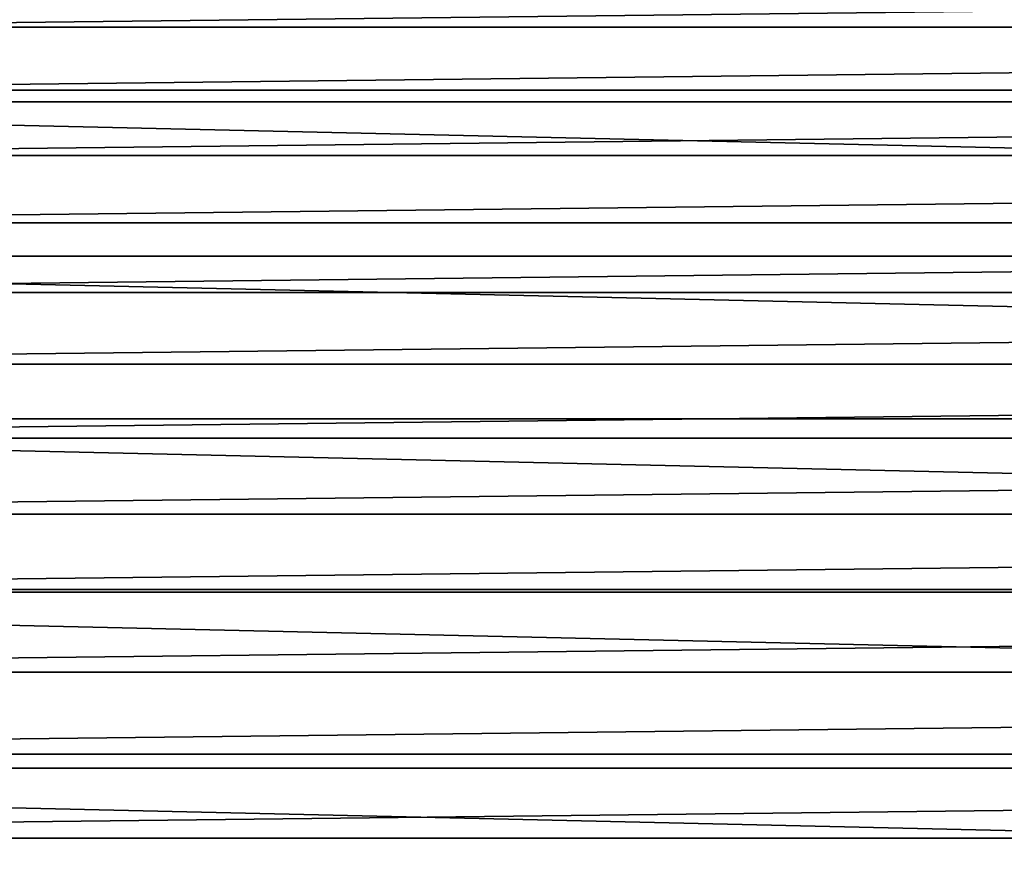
# Model space of a CAD drawing. Header units: metres. Extents: x -365 to 28, y -28 to 28.
# Tile 210 of 256: x -11.57 to -6.52, y 17.77 to 22.14. Entities that reach past the tile are written whole.
import ezdxf

# ---------------------------------------------------------------- set-up
doc = ezdxf.new("R2010")
doc.units = ezdxf.units.M
doc.layers.add('solid_24_501_103_XXX', color=7, linetype='CONTINUOUS')

msp = doc.modelspace()

# ---------------------------------------------------------------- linework, layer by layer
at = {"layer": 'solid_24_501_103_XXX'}
for points in [[(-16.864471, 21.721865, -60), (-15.858937, 22.466513, -60), (16.864471, 21.721865, -60)], [(-15.858937, 22.466513, -60), (15.858937, 22.466513, -60), (16.864471, 21.721865, -60)], [(13.203766, 22.41378, 160.427399), (-13.149462, 22.413748, 160.427399), (-13.663789, 22.103333, 160.427399)], [(13.718094, 22.103365, 160.427399), (13.203766, 22.41378, 160.427399), (-13.663789, 22.103333, 160.427399)], [(13.718094, 22.103365, 160.427399), (-13.663789, 22.103333, 160.427399), (-14.170819, 21.781113, 160.427399)], [(14.225124, 21.781147, 160.427399), (13.718094, 22.103365, 160.427399), (-14.170819, 21.781113, 160.427399)], [(14.225124, 21.781147, 160.427399), (-14.170819, 21.781113, 160.427399), (-14.670302, 21.447237, 160.427399)], [(14.724609, 21.447273, 160.427399), (14.225124, 21.781147, 160.427399), (-14.670302, 21.447237, 160.427399)], [(-17.835953, 20.931522, -60), (-16.864471, 21.721865, -60), (17.835953, 20.931522, -60)], [(-16.864471, 21.721865, -60), (16.864471, 21.721865, -60), (17.835953, 20.931522, -60)], [(14.724609, 21.447273, 160.427399), (-14.670302, 21.447237, 160.427399), (-15.16188, 21.101954, 160.427399)], [(15.216187, 21.10199, 160.427399), (14.724609, 21.447273, 160.427399), (-15.16188, 21.101954, 160.427399)], [(15.216187, 21.10199, 160.427399), (-15.16188, 21.101954, 160.427399), (-15.645415, 20.745356, 160.427399)], [(15.699723, 20.745394, 160.427399), (15.216187, 21.10199, 160.427399), (-15.645415, 20.745356, 160.427399)], [(-18.770458, 20.097761, -60), (-17.835953, 20.931522, -60), (18.770458, 20.097761, -60)], [(-17.835953, 20.931522, -60), (17.835953, 20.931522, -60), (18.770458, 20.097761, -60)], [(15.699723, 20.745394, 160.427399), (-15.645415, 20.745356, 160.427399), (-16.120533, 20.377716, 160.427399)], [(16.174843, 20.377756, 160.427399), (15.699723, 20.745394, 160.427399), (-16.120533, 20.377716, 160.427399)], [(16.174843, 20.377756, 160.427399), (-16.120533, 20.377716, 160.427399), (-16.58704, 19.999193, 160.427399)], [(16.641348, 19.999233, 160.427399), (16.174843, 20.377756, 160.427399), (-16.58704, 19.999193, 160.427399)], [(-19.6654, 19.222958, -60), (-18.770458, 20.097761, -60), (19.6654, 19.222958, -60)], [(-18.770458, 20.097761, -60), (18.770458, 20.097761, -60), (19.6654, 19.222958, -60)], [(16.641348, 19.999233, 160.427399), (-16.58704, 19.999193, 160.427399), (-17.044714, 19.609957, 160.427399)], [(17.099024, 19.609999, 160.427399), (16.641348, 19.999233, 160.427399), (-17.044714, 19.609957, 160.427399)], [(17.099024, 19.609999, 160.427399), (-17.044714, 19.609957, 160.427399), (-17.493219, 19.2103, 160.427399)], [(17.547529, 19.210342, 160.427399), (17.099024, 19.609999, 160.427399), (-17.493219, 19.2103, 160.427399)], [(-20.519827, 18.308096, -60), (-19.6654, 19.222958, -60), (20.519827, 18.308096, -60)], [(-19.6654, 19.222958, -60), (19.6654, 19.222958, -60), (20.519827, 18.308096, -60)], [(17.547529, 19.210342, 160.427399), (-17.493219, 19.2103, 160.427399), (-17.93243, 18.800331, 160.427399)], [(17.986742, 18.800373, 160.427399), (17.547529, 19.210342, 160.427399), (-17.93243, 18.800331, 160.427399)], [(17.986742, 18.800373, 160.427399), (-17.93243, 18.800331, 160.427399), (-18.362009, 18.380362, 160.427399)], [(18.416323, 18.380405, 160.427399), (17.986742, 18.800373, 160.427399), (-18.362009, 18.380362, 160.427399)], [(18.416323, 18.380405, 160.427399), (-18.362009, 18.380362, 160.427399), (-18.781769, 17.950584, 160.427399)], [(18.836084, 17.950628, 160.427399), (18.416323, 18.380405, 160.427399), (-18.781769, 17.950584, 160.427399)], [(-20.519827, 18.308096, -60), (21.332218, 17.354719, -60), (22.099939, 16.36591, -60), (-21.332218, 17.354719, -60)], [(-20.519827, 18.308096, -60), (20.519827, 18.308096, -60), (21.332218, 17.354719, -60)], [(18.836084, 17.950628, 160.427399), (-18.781769, 17.950584, 160.427399), (-19.191521, 17.511185, 160.427399)], [(19.245836, 17.511229, 160.427399), (18.836084, 17.950628, 160.427399), (-19.191521, 17.511185, 160.427399)]]:
    msp.add_3dface(points, dxfattribs=at)

doc.saveas('drawing.dxf')
